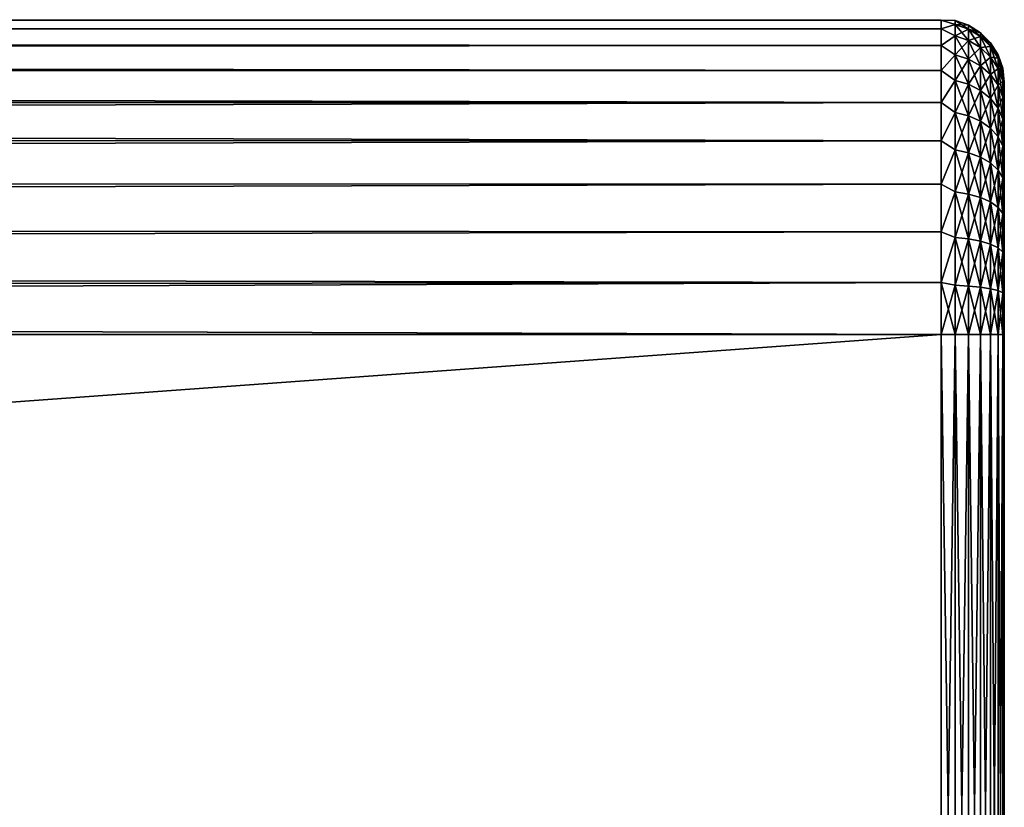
# Model space of a CAD drawing. Extents: x 0 to 500, y -78 to 1786.
# Tile 192 of 195: x 469 to 500, y 1670 to 1695. Entities that reach past the tile are written whole.
import ezdxf

# ---------------------------------------------------------------- set-up
doc = ezdxf.new("R2010")
doc.units = 0
doc.header["$LTSCALE"] = 52.148148
for name, color, linetype in [('150', 7, 'CONTINUOUS'), ('156', 7, 'CONTINUOUS'), ('157', 7, 'CONTINUOUS'), ('158', 7, 'CONTINUOUS'), ('164', 7, 'CONTINUOUS'), ('165', 7, 'CONTINUOUS'), ('166', 7, 'CONTINUOUS')]:
    doc.layers.add(name, color=color, linetype=linetype)

msp = doc.modelspace()

# ---------------------------------------------------------------- linework, layer by layer
at = {"layer": '150', "color": 7, "linetype": 'CONTINUOUS'}
for points in [[(500, 1693.2, 0), (500, 1693.17, 0.697), (500, 1693.17, -0.697), (500, 1693.2, 0)], [(500, 1693.17, 0.697), (500, 1693.078, 1.389), (500, 1693.17, -0.697), (500, 1693.17, 0.697)], [(500, 1693.17, -0.697), (500, 1693.078, 1.389), (500, 1693.078, -1.389), (500, 1693.17, -0.697)], [(500, 1693.078, 1.389), (500, 1692.927, 2.071), (500, 1693.078, -1.389), (500, 1693.078, 1.389)], [(500, 1693.078, -1.389), (500, 1692.927, 2.071), (500, 1692.927, -2.071), (500, 1693.078, -1.389)], [(500, 1692.927, 2.071), (500, 1692.718, 2.736), (500, 1692.927, -2.071), (500, 1692.927, 2.071)], [(500, 1692.927, -2.071), (500, 1692.718, 2.736), (500, 1692.718, -2.736), (500, 1692.927, -2.071)], [(500, 1692.718, 2.736), (500, 1692.45, 3.381), (500, 1692.718, -2.736), (500, 1692.718, 2.736)], [(500, 1692.718, -2.736), (500, 1692.45, 3.381), (500, 1692.45, -3.381), (500, 1692.718, -2.736)], [(500, 1692.45, 3.381), (500, 1692.128, 4), (500, 1692.45, -3.381), (500, 1692.45, 3.381)], [(500, 1692.45, -3.381), (500, 1692.128, 4), (500, 1692.128, -4), (500, 1692.45, -3.381)], [(500, 1692.128, 4), (500, 1691.753, 4.589), (500, 1692.128, -4), (500, 1692.128, 4)], [(500, 1692.128, -4), (500, 1691.753, 4.589), (500, 1691.753, -4.589), (500, 1692.128, -4)], [(500, 1691.753, 4.589), (500, 1691.328, 5.142), (500, 1691.753, -4.589), (500, 1691.753, 4.589)], [(500, 1691.753, -4.589), (500, 1691.328, 5.142), (500, 1691.328, -5.142), (500, 1691.753, -4.589)], [(500, 1691.328, 5.142), (500, 1690.857, 5.657), (500, 1691.328, -5.142), (500, 1691.328, 5.142)], [(500, 1691.328, -5.142), (500, 1690.857, 5.657), (500, 1690.857, -5.657), (500, 1691.328, -5.142)], [(500, 1690.857, 5.657), (500, 1690.342, 6.128), (500, 1690.857, -5.657), (500, 1690.857, 5.657)], [(500, 1690.857, -5.657), (500, 1690.342, 6.128), (500, 1690.342, -6.128), (500, 1690.857, -5.657)], [(500, 1690.342, 6.128), (500, 1689.789, 6.553), (500, 1690.342, -6.128), (500, 1690.342, 6.128)], [(500, 1690.342, -6.128), (500, 1689.789, 6.553), (500, 1689.789, -6.553), (500, 1690.342, -6.128)], [(500, 1689.789, 6.553), (500, 1689.2, 6.928), (500, 1689.789, -6.553), (500, 1689.789, 6.553)], [(500, 1689.789, -6.553), (500, 1689.2, 6.928), (500, 1689.2, -6.928), (500, 1689.789, -6.553)], [(500, 1689.2, 6.928), (500, 1688.581, 7.25), (500, 1689.2, -6.928), (500, 1689.2, 6.928)], [(500, 1689.2, -6.928), (500, 1688.581, 7.25), (500, 1688.581, -7.25), (500, 1689.2, -6.928)], [(500, 1688.581, 7.25), (500, 1687.936, 7.518), (500, 1688.581, -7.25), (500, 1688.581, 7.25)], [(500, 1688.581, -7.25), (500, 1687.936, 7.518), (500, 1687.936, -7.518), (500, 1688.581, -7.25)], [(500, 1687.936, 7.518), (500, 1687.271, 7.727), (500, 1687.936, -7.518), (500, 1687.936, 7.518)], [(500, 1687.936, -7.518), (500, 1687.271, 7.727), (500, 1687.271, -7.727), (500, 1687.936, -7.518)], [(500, 1687.271, 7.727), (500, 1686.589, 7.878), (500, 1687.271, -7.727), (500, 1687.271, 7.727)], [(500, 1687.271, -7.727), (500, 1686.589, 7.878), (500, 1686.589, -7.878), (500, 1687.271, -7.727)], [(500, 1686.589, 7.878), (500, 1685.897, 7.97), (500, 1686.589, -7.878), (500, 1686.589, 7.878)], [(500, 1686.589, -7.878), (500, 1685.897, 7.97), (500, 1685.897, -7.97), (500, 1686.589, -7.878)], [(500, 1685.897, 7.97), (500, 1685.2, 8), (500, 1685.897, -7.97), (500, 1685.897, 7.97)], [(500, 1685.897, -7.97), (500, 1685.2, 8), (500, 1685.2, -8), (500, 1685.897, -7.97)], [(500, 1655.2, 8), (500, 1655.2, -8), (500, 1685.2, -8), (500, 1655.2, 8)], [(500, 1685.2, 8), (500, 1655.2, 8), (500, 1685.2, -8), (500, 1685.2, 8)]]:
    msp.add_3dface(points, dxfattribs=at)
at = {"layer": '156', "color": 7, "linetype": 'CONTINUOUS'}
for points in [[(86.18, 1655.2, -10), (86.18, 1685.2, -10), (498, 1685.2, -10), (86.18, 1655.2, -10)], [(498, 1655.2, -10), (86.18, 1655.2, -10), (498, 1685.2, -10), (498, 1655.2, -10)]]:
    msp.add_3dface(points, dxfattribs=at)
at = {"layer": '157', "color": 7, "linetype": 'CONTINUOUS'}
for points in [[(89.876, 1695.013, -1.923), (89.986, 1695.179, -0.641), (498, 1695.166, -0.826), (89.876, 1695.013, -1.923)], [(89.986, 1695.179, 0.641), (89.876, 1695.013, 1.923), (498, 1695.166, 0.826), (89.986, 1695.179, 0.641)], [(89.986, 1695.179, -0.641), (89.986, 1695.179, 0.641), (498, 1695.166, -0.826), (89.986, 1695.179, -0.641)], [(498, 1695.166, -0.826), (89.986, 1695.179, 0.641), (498, 1695.166, 0.826), (498, 1695.166, -0.826)], [(89.655, 1694.674, -3.2), (89.876, 1695.013, -1.923), (498, 1694.894, -2.455), (89.655, 1694.674, -3.2)], [(89.876, 1695.013, 1.923), (89.655, 1694.674, 3.2), (498, 1694.894, 2.455), (89.876, 1695.013, 1.923)], [(498, 1694.358, -4.017), (89.655, 1694.674, -3.2), (498, 1694.894, -2.455), (498, 1694.358, -4.017)], [(498, 1694.894, 2.455), (89.655, 1694.674, 3.2), (498, 1694.358, 4.017), (498, 1694.894, 2.455)], [(498, 1694.894, -2.455), (89.876, 1695.013, -1.923), (498, 1695.166, -0.826), (498, 1694.894, -2.455)], [(498, 1695.166, 0.826), (89.876, 1695.013, 1.923), (498, 1694.894, 2.455), (498, 1695.166, 0.826)], [(89.321, 1694.149, -4.462), (89.655, 1694.674, -3.2), (498, 1694.358, -4.017), (89.321, 1694.149, -4.462)], [(89.655, 1694.674, 3.2), (89.321, 1694.149, 4.462), (498, 1694.358, 4.017), (89.655, 1694.674, 3.2)], [(498, 1693.572, -5.469), (89.321, 1694.149, -4.462), (498, 1694.358, -4.017), (498, 1693.572, -5.469)], [(498, 1694.358, 4.017), (89.321, 1694.149, 4.462), (498, 1693.572, 5.469), (498, 1694.358, 4.017)], [(88.879, 1693.424, -5.689), (89.321, 1694.149, -4.462), (498, 1693.572, -5.469), (88.879, 1693.424, -5.689)], [(89.321, 1694.149, 4.462), (88.879, 1693.424, 5.689), (498, 1693.572, 5.469), (89.321, 1694.149, 4.462)], [(88.348, 1692.492, -6.843), (88.879, 1693.424, -5.689), (498, 1692.557, -6.773), (88.348, 1692.492, -6.843)], [(88.879, 1693.424, 5.689), (88.348, 1692.492, 6.843), (498, 1692.557, 6.773), (88.879, 1693.424, 5.689)], [(498, 1692.557, -6.773), (88.879, 1693.424, -5.689), (498, 1693.572, -5.469), (498, 1692.557, -6.773)], [(498, 1693.572, 5.469), (88.879, 1693.424, 5.689), (498, 1692.557, 6.773), (498, 1693.572, 5.469)], [(88.348, 1692.492, 6.843), (87.772, 1691.374, 7.866), (498, 1692.557, 6.773), (88.348, 1692.492, 6.843)], [(498, 1692.557, 6.773), (87.772, 1691.374, 7.866), (498, 1691.342, 7.891), (498, 1692.557, 6.773)], [(87.772, 1691.374, -7.866), (88.348, 1692.492, -6.843), (498, 1691.342, -7.891), (87.772, 1691.374, -7.866)], [(498, 1691.342, -7.891), (88.348, 1692.492, -6.843), (498, 1692.557, -6.773), (498, 1691.342, -7.891)], [(87.22, 1690.132, -8.699), (87.772, 1691.374, -7.866), (498, 1691.342, -7.891), (87.22, 1690.132, -8.699)], [(87.772, 1691.374, 7.866), (87.22, 1690.132, 8.699), (498, 1691.342, 7.891), (87.772, 1691.374, 7.866)], [(498, 1689.959, -8.795), (87.22, 1690.132, -8.699), (498, 1691.342, -7.891), (498, 1689.959, -8.795)], [(498, 1691.342, 7.891), (87.22, 1690.132, 8.699), (498, 1689.959, 8.795), (498, 1691.342, 7.891)], [(86.762, 1688.853, -9.309), (87.22, 1690.132, -8.699), (498, 1689.959, -8.795), (86.762, 1688.853, -9.309)], [(87.22, 1690.132, 8.699), (86.762, 1688.853, 9.309), (498, 1689.959, 8.795), (87.22, 1690.132, 8.699)], [(498, 1688.447, -9.458), (86.762, 1688.853, -9.309), (498, 1689.959, -8.795), (498, 1688.447, -9.458)], [(498, 1689.959, 8.795), (86.762, 1688.853, 9.309), (498, 1688.447, 9.458), (498, 1689.959, 8.795)], [(86.435, 1687.599, -9.708), (86.762, 1688.853, -9.309), (498, 1688.447, -9.458), (86.435, 1687.599, -9.708)], [(86.762, 1688.853, 9.309), (86.435, 1687.599, 9.708), (498, 1688.447, 9.458), (86.762, 1688.853, 9.309)], [(498, 1686.846, -9.864), (86.435, 1687.599, -9.708), (498, 1688.447, -9.458), (498, 1686.846, -9.864)], [(498, 1688.447, 9.458), (86.435, 1687.599, 9.708), (498, 1686.846, 9.864), (498, 1688.447, 9.458)], [(86.243, 1686.386, -9.929), (86.435, 1687.599, -9.708), (498, 1686.846, -9.864), (86.243, 1686.386, -9.929)], [(86.435, 1687.599, 9.708), (86.243, 1686.386, 9.929), (498, 1686.846, 9.864), (86.435, 1687.599, 9.708)], [(86.243, 1686.386, 9.929), (86.18, 1685.2, 10), (498, 1686.846, 9.864), (86.243, 1686.386, 9.929)], [(498, 1686.846, 9.864), (86.18, 1685.2, 10), (498, 1685.2, 10), (498, 1686.846, 9.864)], [(498, 1685.2, -10), (86.243, 1686.386, -9.929), (498, 1686.846, -9.864), (498, 1685.2, -10)], [(86.18, 1685.2, -10), (86.243, 1686.386, -9.929), (498, 1685.2, -10), (86.18, 1685.2, -10)]]:
    msp.add_3dface(points, dxfattribs=at)
at = {"layer": '158', "color": 7, "linetype": 'CONTINUOUS'}
for points in [[(86.18, 1685.2, 10), (86.18, 1655.2, 10), (498, 1655.2, 10), (86.18, 1685.2, 10)], [(86.18, 1685.2, 10), (498, 1655.2, 10), (498, 1685.2, 10), (86.18, 1685.2, 10)]]:
    msp.add_3dface(points, dxfattribs=at)
at = {"layer": '164', "color": 7, "linetype": 'CONTINUOUS'}
for points in [[(498, 1685.2, 10), (498, 1655.2, 10), (498.445, 1655.2, 9.95), (498, 1685.2, 10)], [(498.445, 1685.2, 9.95), (498, 1685.2, 10), (498.445, 1655.2, 9.95), (498.445, 1685.2, 9.95)], [(498.868, 1685.2, 9.802), (498.445, 1685.2, 9.95), (498.868, 1655.2, 9.802), (498.868, 1685.2, 9.802)], [(498.868, 1655.2, 9.802), (498.445, 1685.2, 9.95), (498.445, 1655.2, 9.95), (498.868, 1655.2, 9.802)], [(499.248, 1685.2, 9.563), (498.868, 1685.2, 9.802), (499.248, 1655.2, 9.563), (499.248, 1685.2, 9.563)], [(499.248, 1655.2, 9.563), (498.868, 1685.2, 9.802), (498.868, 1655.2, 9.802), (499.248, 1655.2, 9.563)], [(499.565, 1685.2, 9.246), (499.248, 1685.2, 9.563), (499.565, 1655.2, 9.246), (499.565, 1685.2, 9.246)], [(499.565, 1655.2, 9.246), (499.248, 1685.2, 9.563), (499.248, 1655.2, 9.563), (499.565, 1655.2, 9.246)], [(499.803, 1685.2, 8.866), (499.565, 1685.2, 9.246), (499.803, 1655.2, 8.866), (499.803, 1685.2, 8.866)], [(499.803, 1655.2, 8.866), (499.565, 1685.2, 9.246), (499.565, 1655.2, 9.246), (499.803, 1655.2, 8.866)], [(499.95, 1685.2, 8.443), (499.803, 1685.2, 8.866), (499.95, 1655.2, 8.443), (499.95, 1685.2, 8.443)], [(499.95, 1655.2, 8.443), (499.803, 1685.2, 8.866), (499.803, 1655.2, 8.866), (499.95, 1655.2, 8.443)], [(500, 1655.2, 8), (500, 1685.2, 8), (499.95, 1685.2, 8.443), (500, 1655.2, 8)], [(500, 1655.2, 8), (499.95, 1685.2, 8.443), (499.95, 1655.2, 8.443), (500, 1655.2, 8)]]:
    msp.add_3dface(points, dxfattribs=at)
at = {"layer": '165', "color": 7, "linetype": 'CONTINUOUS'}
for points in [[(498, 1694.894, -2.455), (498, 1695.166, -0.826), (498.445, 1695.027, -1.557), (498, 1694.894, -2.455)], [(498, 1695.166, -0.826), (498, 1695.166, 0.826), (498.445, 1695.15), (498, 1695.166, -0.826)], [(498, 1695.166, -0.826), (498.445, 1695.15), (498.445, 1695.027, -1.557), (498, 1695.166, -0.826)], [(498, 1695.166, 0.826), (498, 1694.894, 2.455), (498.445, 1695.027, 1.557), (498, 1695.166, 0.826)], [(498, 1695.166, 0.826), (498.445, 1695.027, 1.557), (498.445, 1695.15), (498, 1695.166, 0.826)], [(498, 1694.894, -2.455), (498.445, 1695.027, -1.557), (498.445, 1694.663, -3.075), (498, 1694.894, -2.455)], [(498, 1694.894, 2.455), (498.445, 1694.663, 3.075), (498.445, 1695.027, 1.557), (498, 1694.894, 2.455)], [(498, 1694.358, -4.017), (498, 1694.894, -2.455), (498.445, 1694.663, -3.075), (498, 1694.358, -4.017)], [(498, 1694.894, 2.455), (498, 1694.358, 4.017), (498.445, 1694.663, 3.075), (498, 1694.894, 2.455)], [(498.868, 1695.002), (498.868, 1694.881, -1.533), (498.445, 1695.15), (498.868, 1695.002)], [(498.445, 1695.027, 1.557), (498.868, 1695.002), (498.445, 1695.15), (498.445, 1695.027, 1.557)], [(498.445, 1695.15), (498.868, 1694.881, -1.533), (498.445, 1695.027, -1.557), (498.445, 1695.15)], [(498.868, 1694.881, 1.533), (498.868, 1695.002), (498.445, 1695.027, 1.557), (498.868, 1694.881, 1.533)], [(498.445, 1694.663, 3.075), (498.868, 1694.881, 1.533), (498.445, 1695.027, 1.557), (498.445, 1694.663, 3.075)], [(498.868, 1694.881, -1.533), (498.868, 1694.522, -3.029), (498.445, 1695.027, -1.557), (498.868, 1694.881, -1.533)], [(498.445, 1695.027, -1.557), (498.868, 1694.522, -3.029), (498.445, 1694.663, -3.075), (498.445, 1695.027, -1.557)], [(498.868, 1694.522, 3.029), (498.868, 1694.881, 1.533), (498.445, 1694.663, 3.075), (498.868, 1694.522, 3.029)], [(499.248, 1694.763), (499.248, 1694.645, -1.496), (498.868, 1695.002), (499.248, 1694.763)], [(498.868, 1694.881, 1.533), (499.248, 1694.763), (498.868, 1695.002), (498.868, 1694.881, 1.533)], [(498.868, 1695.002), (499.248, 1694.645, -1.496), (498.868, 1694.881, -1.533), (498.868, 1695.002)], [(499.248, 1694.645, 1.496), (499.248, 1694.763), (498.868, 1694.881, 1.533), (499.248, 1694.645, 1.496)], [(498.868, 1694.522, 3.029), (499.248, 1694.645, 1.496), (498.868, 1694.881, 1.533), (498.868, 1694.522, 3.029)], [(499.248, 1694.645, -1.496), (499.248, 1694.295, -2.955), (498.868, 1694.881, -1.533), (499.248, 1694.645, -1.496)], [(498.868, 1694.881, -1.533), (499.248, 1694.295, -2.955), (498.868, 1694.522, -3.029), (498.868, 1694.881, -1.533)], [(498, 1694.358, -4.017), (498.445, 1694.663, -3.075), (498.445, 1694.065, -4.517), (498, 1694.358, -4.017)], [(498, 1694.358, 4.017), (498.445, 1694.065, 4.517), (498.445, 1694.663, 3.075), (498, 1694.358, 4.017)], [(498.445, 1694.065, 4.517), (498.868, 1694.522, 3.029), (498.445, 1694.663, 3.075), (498.445, 1694.065, 4.517)], [(498.868, 1694.522, -3.029), (498.868, 1693.933, -4.45), (498.445, 1694.663, -3.075), (498.868, 1694.522, -3.029)], [(498.445, 1694.663, -3.075), (498.868, 1693.933, -4.45), (498.445, 1694.065, -4.517), (498.445, 1694.663, -3.075)], [(499.248, 1694.295, 2.955), (499.248, 1694.645, 1.496), (498.868, 1694.522, 3.029), (499.248, 1694.295, 2.955)], [(499.565, 1694.446), (499.565, 1694.332, -1.446), (499.248, 1694.763), (499.565, 1694.446)], [(499.248, 1694.645, 1.496), (499.565, 1694.446), (499.248, 1694.763), (499.248, 1694.645, 1.496)], [(499.248, 1694.763), (499.565, 1694.332, -1.446), (499.248, 1694.645, -1.496), (499.248, 1694.763)], [(499.565, 1694.332, 1.446), (499.565, 1694.446), (499.248, 1694.645, 1.496), (499.565, 1694.332, 1.446)], [(499.248, 1694.295, 2.955), (499.565, 1694.332, 1.446), (499.248, 1694.645, 1.496), (499.248, 1694.295, 2.955)], [(499.565, 1694.332, -1.446), (499.565, 1693.993, -2.857), (499.248, 1694.645, -1.496), (499.565, 1694.332, -1.446)], [(499.248, 1694.645, -1.496), (499.565, 1693.993, -2.857), (499.248, 1694.295, -2.955), (499.248, 1694.645, -1.496)], [(498, 1693.572, -5.469), (498, 1694.358, -4.017), (498.445, 1694.065, -4.517), (498, 1693.572, -5.469)], [(498, 1694.358, 4.017), (498, 1693.572, 5.469), (498.445, 1694.065, 4.517), (498, 1694.358, 4.017)], [(498.868, 1693.933, 4.45), (498.868, 1694.522, 3.029), (498.445, 1694.065, 4.517), (498.868, 1693.933, 4.45)], [(498.868, 1693.933, 4.45), (499.248, 1694.295, 2.955), (498.868, 1694.522, 3.029), (498.868, 1693.933, 4.45)], [(499.248, 1694.295, -2.955), (499.248, 1693.721, -4.342), (498.868, 1694.522, -3.029), (499.248, 1694.295, -2.955)], [(498.868, 1694.522, -3.029), (499.248, 1693.721, -4.342), (498.868, 1693.933, -4.45), (498.868, 1694.522, -3.029)], [(499.248, 1693.721, 4.342), (499.248, 1694.295, 2.955), (498.868, 1693.933, 4.45), (499.248, 1693.721, 4.342)], [(499.565, 1693.993, 2.857), (499.565, 1694.332, 1.446), (499.248, 1694.295, 2.955), (499.565, 1693.993, 2.857)], [(499.248, 1693.721, 4.342), (499.565, 1693.993, 2.857), (499.248, 1694.295, 2.955), (499.248, 1693.721, 4.342)], [(499.565, 1693.993, -2.857), (499.565, 1693.438, -4.198), (499.248, 1694.295, -2.955), (499.565, 1693.993, -2.857)], [(499.248, 1694.295, -2.955), (499.565, 1693.438, -4.198), (499.248, 1693.721, -4.342), (499.248, 1694.295, -2.955)], [(499.803, 1694.066), (499.803, 1693.957, -1.387), (499.565, 1694.446), (499.803, 1694.066)], [(499.565, 1694.332, 1.446), (499.803, 1694.066), (499.565, 1694.446), (499.565, 1694.332, 1.446)], [(499.565, 1694.446), (499.803, 1693.957, -1.387), (499.565, 1694.332, -1.446), (499.565, 1694.446)], [(499.803, 1693.957, 1.387), (499.803, 1694.066), (499.565, 1694.332, 1.446), (499.803, 1693.957, 1.387)], [(499.565, 1693.993, 2.857), (499.803, 1693.957, 1.387), (499.565, 1694.332, 1.446), (499.565, 1693.993, 2.857)], [(499.803, 1693.957, -1.387), (499.803, 1693.632, -2.74), (499.565, 1694.332, -1.446), (499.803, 1693.957, -1.387)], [(499.565, 1694.332, -1.446), (499.803, 1693.632, -2.74), (499.565, 1693.993, -2.857), (499.565, 1694.332, -1.446)], [(498, 1693.572, -5.469), (498.445, 1694.065, -4.517), (498.445, 1693.25, -5.848), (498, 1693.572, -5.469)], [(498, 1693.572, 5.469), (498.445, 1693.25, 5.848), (498.445, 1694.065, 4.517), (498, 1693.572, 5.469)], [(498.445, 1693.25, 5.848), (498.868, 1693.933, 4.45), (498.445, 1694.065, 4.517), (498.445, 1693.25, 5.848)], [(498.868, 1693.933, -4.45), (498.868, 1693.13, -5.761), (498.445, 1694.065, -4.517), (498.868, 1693.933, -4.45)], [(498.445, 1694.065, -4.517), (498.868, 1693.13, -5.761), (498.445, 1693.25, -5.848), (498.445, 1694.065, -4.517)], [(498.868, 1693.13, 5.761), (498.868, 1693.933, 4.45), (498.445, 1693.25, 5.848), (498.868, 1693.13, 5.761)], [(498.868, 1693.13, 5.761), (499.248, 1693.721, 4.342), (498.868, 1693.933, 4.45), (498.868, 1693.13, 5.761)], [(499.248, 1693.721, -4.342), (499.248, 1692.937, -5.621), (498.868, 1693.933, -4.45), (499.248, 1693.721, -4.342)], [(498.868, 1693.933, -4.45), (499.248, 1692.937, -5.621), (498.868, 1693.13, -5.761), (498.868, 1693.933, -4.45)], [(499.565, 1693.438, 4.198), (499.565, 1693.993, 2.857), (499.248, 1693.721, 4.342), (499.565, 1693.438, 4.198)], [(499.803, 1693.632, 2.74), (499.803, 1693.957, 1.387), (499.565, 1693.993, 2.857), (499.803, 1693.632, 2.74)], [(499.565, 1693.438, 4.198), (499.803, 1693.632, 2.74), (499.565, 1693.993, 2.857), (499.565, 1693.438, 4.198)], [(499.803, 1693.632, -2.74), (499.803, 1693.1, -4.025), (499.565, 1693.993, -2.857), (499.803, 1693.632, -2.74)], [(499.565, 1693.993, -2.857), (499.803, 1693.1, -4.025), (499.565, 1693.438, -4.198), (499.565, 1693.993, -2.857)], [(499.95, 1693.643), (499.95, 1693.539, -1.321), (499.803, 1694.066), (499.95, 1693.643)], [(499.803, 1693.957, 1.387), (499.95, 1693.643), (499.803, 1694.066), (499.803, 1693.957, 1.387)], [(499.803, 1694.066), (499.95, 1693.539, -1.321), (499.803, 1693.957, -1.387), (499.803, 1694.066)], [(499.95, 1693.539, 1.321), (499.95, 1693.643), (499.803, 1693.957, 1.387), (499.95, 1693.539, 1.321)], [(499.803, 1693.632, 2.74), (499.95, 1693.539, 1.321), (499.803, 1693.957, 1.387), (499.803, 1693.632, 2.74)], [(499.95, 1693.539, -1.321), (499.95, 1693.23, -2.609), (499.803, 1693.957, -1.387), (499.95, 1693.539, -1.321)], [(499.803, 1693.957, -1.387), (499.95, 1693.23, -2.609), (499.803, 1693.632, -2.74), (499.803, 1693.957, -1.387)], [(499.248, 1692.937, 5.621), (499.248, 1693.721, 4.342), (498.868, 1693.13, 5.761), (499.248, 1692.937, 5.621)], [(499.248, 1692.937, 5.621), (499.565, 1693.438, 4.198), (499.248, 1693.721, 4.342), (499.248, 1692.937, 5.621)], [(499.565, 1693.438, -4.198), (499.565, 1692.68, -5.435), (499.248, 1693.721, -4.342), (499.565, 1693.438, -4.198)], [(499.248, 1693.721, -4.342), (499.565, 1692.68, -5.435), (499.248, 1692.937, -5.621), (499.248, 1693.721, -4.342)], [(499.803, 1693.1, 4.025), (499.803, 1693.632, 2.74), (499.565, 1693.438, 4.198), (499.803, 1693.1, 4.025)], [(499.95, 1693.23, 2.609), (499.95, 1693.539, 1.321), (499.803, 1693.632, 2.74), (499.95, 1693.23, 2.609)], [(499.803, 1693.1, 4.025), (499.95, 1693.23, 2.609), (499.803, 1693.632, 2.74), (499.803, 1693.1, 4.025)], [(499.95, 1693.23, -2.609), (499.95, 1692.723, -3.833), (499.803, 1693.632, -2.74), (499.95, 1693.23, -2.609)], [(499.803, 1693.632, -2.74), (499.95, 1692.723, -3.833), (499.803, 1693.1, -4.025), (499.803, 1693.632, -2.74)], [(500, 1693.2, 0), (500, 1693.17, -0.697), (499.95, 1693.643), (500, 1693.2, 0)], [(499.95, 1693.539, 1.321), (500, 1693.2, 0), (499.95, 1693.643), (499.95, 1693.539, 1.321)], [(499.95, 1693.643), (500, 1693.17, -0.697), (499.95, 1693.539, -1.321), (499.95, 1693.643)], [(498, 1692.557, -6.773), (498, 1693.572, -5.469), (498.445, 1693.25, -5.848), (498, 1692.557, -6.773)], [(498, 1693.572, 5.469), (498, 1692.557, 6.773), (498.445, 1693.25, 5.848), (498, 1693.572, 5.469)], [(499.565, 1692.68, 5.435), (499.565, 1693.438, 4.198), (499.248, 1692.937, 5.621), (499.565, 1692.68, 5.435)], [(499.565, 1692.68, 5.435), (499.803, 1693.1, 4.025), (499.565, 1693.438, 4.198), (499.565, 1692.68, 5.435)], [(499.803, 1693.1, -4.025), (499.803, 1692.373, -5.211), (499.565, 1693.438, -4.198), (499.803, 1693.1, -4.025)], [(499.565, 1693.438, -4.198), (499.803, 1692.373, -5.211), (499.565, 1692.68, -5.435), (499.565, 1693.438, -4.198)], [(500, 1693.078, 1.389), (500, 1693.17, 0.697), (499.95, 1693.539, 1.321), (500, 1693.078, 1.389)], [(499.95, 1693.23, 2.609), (500, 1693.078, 1.389), (499.95, 1693.539, 1.321), (499.95, 1693.23, 2.609)], [(500, 1693.17, 0.697), (500, 1693.2, 0), (499.95, 1693.539, 1.321), (500, 1693.17, 0.697)], [(500, 1693.17, -0.697), (500, 1693.078, -1.389), (499.95, 1693.539, -1.321), (500, 1693.17, -0.697)], [(500, 1693.078, -1.389), (500, 1692.927, -2.071), (499.95, 1693.539, -1.321), (500, 1693.078, -1.389)], [(499.95, 1693.539, -1.321), (500, 1692.927, -2.071), (499.95, 1693.23, -2.609), (499.95, 1693.539, -1.321)], [(498, 1692.557, -6.773), (498.445, 1693.25, -5.848), (498.445, 1692.236, -7.036), (498, 1692.557, -6.773)], [(498, 1692.557, 6.773), (498.445, 1692.236, 7.036), (498.445, 1693.25, 5.848), (498, 1692.557, 6.773)], [(498.445, 1692.236, 7.036), (498.868, 1693.13, 5.761), (498.445, 1693.25, 5.848), (498.445, 1692.236, 7.036)], [(498.868, 1693.13, -5.761), (498.868, 1692.131, -6.931), (498.445, 1693.25, -5.848), (498.868, 1693.13, -5.761)], [(498.445, 1693.25, -5.848), (498.868, 1692.131, -6.931), (498.445, 1692.236, -7.036), (498.445, 1693.25, -5.848)], [(498.868, 1692.131, 6.931), (498.868, 1693.13, 5.761), (498.445, 1692.236, 7.036), (498.868, 1692.131, 6.931)], [(498.868, 1692.131, 6.931), (499.248, 1692.937, 5.621), (498.868, 1693.13, 5.761), (498.868, 1692.131, 6.931)], [(499.248, 1692.937, -5.621), (499.248, 1691.962, -6.762), (498.868, 1693.13, -5.761), (499.248, 1692.937, -5.621)], [(498.868, 1693.13, -5.761), (499.248, 1691.962, -6.762), (498.868, 1692.131, -6.931), (498.868, 1693.13, -5.761)], [(499.803, 1692.373, 5.211), (499.803, 1693.1, 4.025), (499.565, 1692.68, 5.435), (499.803, 1692.373, 5.211)], [(499.95, 1692.723, 3.833), (499.95, 1693.23, 2.609), (499.803, 1693.1, 4.025), (499.95, 1692.723, 3.833)], [(499.803, 1692.373, 5.211), (499.95, 1692.723, 3.833), (499.803, 1693.1, 4.025), (499.803, 1692.373, 5.211)], [(499.95, 1692.723, -3.833), (499.95, 1692.03, -4.963), (499.803, 1693.1, -4.025), (499.95, 1692.723, -3.833)], [(499.803, 1693.1, -4.025), (499.95, 1692.03, -4.963), (499.803, 1692.373, -5.211), (499.803, 1693.1, -4.025)], [(500, 1692.718, 2.736), (500, 1692.927, 2.071), (499.95, 1693.23, 2.609), (500, 1692.718, 2.736)], [(499.95, 1692.723, 3.833), (500, 1692.718, 2.736), (499.95, 1693.23, 2.609), (499.95, 1692.723, 3.833)], [(500, 1692.927, 2.071), (500, 1693.078, 1.389), (499.95, 1693.23, 2.609), (500, 1692.927, 2.071)], [(500, 1692.927, -2.071), (500, 1692.718, -2.736), (499.95, 1693.23, -2.609), (500, 1692.927, -2.071)], [(500, 1692.718, -2.736), (500, 1692.45, -3.381), (499.95, 1693.23, -2.609), (500, 1692.718, -2.736)], [(499.95, 1693.23, -2.609), (500, 1692.45, -3.381), (499.95, 1692.723, -3.833), (499.95, 1693.23, -2.609)], [(499.248, 1691.962, 6.762), (499.248, 1692.937, 5.621), (498.868, 1692.131, 6.931), (499.248, 1691.962, 6.762)], [(499.248, 1691.962, 6.762), (499.565, 1692.68, 5.435), (499.248, 1692.937, 5.621), (499.248, 1691.962, 6.762)], [(499.565, 1692.68, -5.435), (499.565, 1691.738, -6.538), (499.248, 1692.937, -5.621), (499.565, 1692.68, -5.435)], [(499.248, 1692.937, -5.621), (499.565, 1691.738, -6.538), (499.248, 1691.962, -6.762), (499.248, 1692.937, -5.621)], [(499.565, 1691.738, 6.538), (499.565, 1692.68, 5.435), (499.248, 1691.962, 6.762), (499.565, 1691.738, 6.538)], [(499.565, 1691.738, 6.538), (499.803, 1692.373, 5.211), (499.565, 1692.68, 5.435), (499.565, 1691.738, 6.538)], [(499.803, 1692.373, -5.211), (499.803, 1691.469, -6.269), (499.565, 1692.68, -5.435), (499.803, 1692.373, -5.211)], [(499.565, 1692.68, -5.435), (499.803, 1691.469, -6.269), (499.565, 1691.738, -6.538), (499.565, 1692.68, -5.435)], [(499.95, 1692.03, 4.963), (499.95, 1692.723, 3.833), (499.803, 1692.373, 5.211), (499.95, 1692.03, 4.963)], [(500, 1692.128, 4), (500, 1692.45, 3.381), (499.95, 1692.723, 3.833), (500, 1692.128, 4)], [(499.95, 1692.03, 4.963), (500, 1692.128, 4), (499.95, 1692.723, 3.833), (499.95, 1692.03, 4.963)], [(500, 1692.45, 3.381), (500, 1692.718, 2.736), (499.95, 1692.723, 3.833), (500, 1692.45, 3.381)], [(500, 1692.45, -3.381), (500, 1692.128, -4), (499.95, 1692.723, -3.833), (500, 1692.45, -3.381)], [(500, 1692.128, -4), (500, 1691.753, -4.589), (499.95, 1692.723, -3.833), (500, 1692.128, -4)], [(499.95, 1692.723, -3.833), (500, 1691.753, -4.589), (499.95, 1692.03, -4.963), (499.95, 1692.723, -3.833)], [(498, 1691.342, -7.891), (498, 1692.557, -6.773), (498.445, 1692.236, -7.036), (498, 1691.342, -7.891)], [(498, 1692.557, 6.773), (498, 1691.342, 7.891), (498.445, 1692.236, 7.036), (498, 1692.557, 6.773)], [(499.803, 1691.469, 6.269), (499.803, 1692.373, 5.211), (499.565, 1691.738, 6.538), (499.803, 1691.469, 6.269)], [(499.803, 1691.469, 6.269), (499.95, 1692.03, 4.963), (499.803, 1692.373, 5.211), (499.803, 1691.469, 6.269)], [(499.95, 1692.03, -4.963), (499.95, 1691.17, -5.97), (499.803, 1692.373, -5.211), (499.95, 1692.03, -4.963)], [(499.803, 1692.373, -5.211), (499.95, 1691.17, -5.97), (499.803, 1691.469, -6.269), (499.803, 1692.373, -5.211)], [(498, 1691.342, -7.891), (498.445, 1692.236, -7.036), (498.445, 1691.048, -8.05), (498, 1691.342, -7.891)], [(498, 1691.342, 7.891), (498.445, 1691.048, 8.05), (498.445, 1692.236, 7.036), (498, 1691.342, 7.891)], [(498.445, 1691.048, 8.05), (498.868, 1692.131, 6.931), (498.445, 1692.236, 7.036), (498.445, 1691.048, 8.05)], [(498.868, 1692.131, -6.931), (498.868, 1690.961, -7.93), (498.445, 1692.236, -7.036), (498.868, 1692.131, -6.931)], [(498.445, 1692.236, -7.036), (498.868, 1690.961, -7.93), (498.445, 1691.048, -8.05), (498.445, 1692.236, -7.036)], [(498.868, 1690.961, 7.93), (498.868, 1692.131, 6.931), (498.445, 1691.048, 8.05), (498.868, 1690.961, 7.93)], [(498.868, 1690.961, 7.93), (499.248, 1691.962, 6.762), (498.868, 1692.131, 6.931), (498.868, 1690.961, 7.93)], [(499.248, 1691.962, -6.762), (499.248, 1690.821, -7.737), (498.868, 1692.131, -6.931), (499.248, 1691.962, -6.762)], [(498.868, 1692.131, -6.931), (499.248, 1690.821, -7.737), (498.868, 1690.961, -7.93), (498.868, 1692.131, -6.931)], [(500, 1691.753, 4.589), (500, 1692.128, 4), (499.95, 1692.03, 4.963), (500, 1691.753, 4.589)], [(499.248, 1690.821, 7.737), (499.248, 1691.962, 6.762), (498.868, 1690.961, 7.93), (499.248, 1690.821, 7.737)], [(499.248, 1690.821, 7.737), (499.565, 1691.738, 6.538), (499.248, 1691.962, 6.762), (499.248, 1690.821, 7.737)], [(499.565, 1691.738, -6.538), (499.565, 1690.635, -7.48), (499.248, 1691.962, -6.762), (499.565, 1691.738, -6.538)], [(499.248, 1691.962, -6.762), (499.565, 1690.635, -7.48), (499.248, 1690.821, -7.737), (499.248, 1691.962, -6.762)], [(499.565, 1690.635, 7.48), (499.565, 1691.738, 6.538), (499.248, 1690.821, 7.737), (499.565, 1690.635, 7.48)], [(499.565, 1690.635, 7.48), (499.803, 1691.469, 6.269), (499.565, 1691.738, 6.538), (499.565, 1690.635, 7.48)], [(499.803, 1691.469, -6.269), (499.803, 1690.411, -7.173), (499.565, 1691.738, -6.538), (499.803, 1691.469, -6.269)], [(499.565, 1691.738, -6.538), (499.803, 1690.411, -7.173), (499.565, 1690.635, -7.48), (499.565, 1691.738, -6.538)], [(499.95, 1691.17, 5.97), (499.95, 1692.03, 4.963), (499.803, 1691.469, 6.269), (499.95, 1691.17, 5.97)], [(500, 1691.328, 5.142), (500, 1691.753, 4.589), (499.95, 1692.03, 4.963), (500, 1691.328, 5.142)], [(499.95, 1691.17, 5.97), (500, 1691.328, 5.142), (499.95, 1692.03, 4.963), (499.95, 1691.17, 5.97)], [(500, 1691.753, -4.589), (500, 1691.328, -5.142), (499.95, 1692.03, -4.963), (500, 1691.753, -4.589)], [(500, 1691.328, -5.142), (500, 1690.857, -5.657), (499.95, 1692.03, -4.963), (500, 1691.328, -5.142)], [(499.95, 1692.03, -4.963), (500, 1690.857, -5.657), (499.95, 1691.17, -5.97), (499.95, 1692.03, -4.963)], [(499.803, 1690.411, 7.173), (499.803, 1691.469, 6.269), (499.565, 1690.635, 7.48), (499.803, 1690.411, 7.173)], [(499.803, 1690.411, 7.173), (499.95, 1691.17, 5.97), (499.803, 1691.469, 6.269), (499.803, 1690.411, 7.173)], [(499.95, 1691.17, -5.97), (499.95, 1690.163, -6.83), (499.803, 1691.469, -6.269), (499.95, 1691.17, -5.97)], [(499.803, 1691.469, -6.269), (499.95, 1690.163, -6.83), (499.803, 1690.411, -7.173), (499.803, 1691.469, -6.269)], [(498, 1689.959, -8.795), (498, 1691.342, -7.891), (498.445, 1691.048, -8.05), (498, 1689.959, -8.795)], [(498, 1691.342, 7.891), (498, 1689.959, 8.795), (498.445, 1691.048, 8.05), (498, 1691.342, 7.891)], [(499.95, 1690.163, 6.83), (499.95, 1691.17, 5.97), (499.803, 1690.411, 7.173), (499.95, 1690.163, 6.83)], [(500, 1690.857, 5.657), (500, 1691.328, 5.142), (499.95, 1691.17, 5.97), (500, 1690.857, 5.657)], [(499.95, 1690.163, 6.83), (500, 1690.857, 5.657), (499.95, 1691.17, 5.97), (499.95, 1690.163, 6.83)], [(500, 1690.857, -5.657), (500, 1690.342, -6.128), (499.95, 1691.17, -5.97), (500, 1690.857, -5.657)], [(499.95, 1691.17, -5.97), (500, 1690.342, -6.128), (499.95, 1690.163, -6.83), (499.95, 1691.17, -5.97)], [(498, 1689.959, -8.795), (498.445, 1691.048, -8.05), (498.445, 1689.717, -8.865), (498, 1689.959, -8.795)], [(498, 1689.959, 8.795), (498.445, 1689.717, 8.865), (498.445, 1691.048, 8.05), (498, 1689.959, 8.795)], [(498.445, 1689.717, 8.865), (498.868, 1690.961, 7.93), (498.445, 1691.048, 8.05), (498.445, 1689.717, 8.865)], [(498.868, 1690.961, -7.93), (498.868, 1689.65, -8.733), (498.445, 1691.048, -8.05), (498.868, 1690.961, -7.93)], [(498.445, 1691.048, -8.05), (498.868, 1689.65, -8.733), (498.445, 1689.717, -8.865), (498.445, 1691.048, -8.05)], [(498.868, 1689.65, 8.733), (498.868, 1690.961, 7.93), (498.445, 1689.717, 8.865), (498.868, 1689.65, 8.733)], [(498.868, 1689.65, 8.733), (499.248, 1690.821, 7.737), (498.868, 1690.961, 7.93), (498.868, 1689.65, 8.733)], [(499.248, 1690.821, -7.737), (499.248, 1689.542, -8.521), (498.868, 1690.961, -7.93), (499.248, 1690.821, -7.737)], [(498.868, 1690.961, -7.93), (499.248, 1689.542, -8.521), (498.868, 1689.65, -8.733), (498.868, 1690.961, -7.93)], [(499.248, 1689.542, 8.521), (499.248, 1690.821, 7.737), (498.868, 1689.65, 8.733), (499.248, 1689.542, 8.521)], [(499.248, 1689.542, 8.521), (499.565, 1690.635, 7.48), (499.248, 1690.821, 7.737), (499.248, 1689.542, 8.521)], [(499.565, 1690.635, -7.48), (499.565, 1689.398, -8.238), (499.248, 1690.821, -7.737), (499.565, 1690.635, -7.48)], [(499.248, 1690.821, -7.737), (499.565, 1689.398, -8.238), (499.248, 1689.542, -8.521), (499.248, 1690.821, -7.737)], [(500, 1690.342, 6.128), (500, 1690.857, 5.657), (499.95, 1690.163, 6.83), (500, 1690.342, 6.128)], [(499.565, 1689.398, 8.238), (499.565, 1690.635, 7.48), (499.248, 1689.542, 8.521), (499.565, 1689.398, 8.238)], [(499.565, 1689.398, 8.238), (499.803, 1690.411, 7.173), (499.565, 1690.635, 7.48), (499.565, 1689.398, 8.238)], [(499.803, 1690.411, -7.173), (499.803, 1689.225, -7.9), (499.565, 1690.635, -7.48), (499.803, 1690.411, -7.173)], [(499.565, 1690.635, -7.48), (499.803, 1689.225, -7.9), (499.565, 1689.398, -8.238), (499.565, 1690.635, -7.48)], [(499.803, 1689.225, 7.9), (499.803, 1690.411, 7.173), (499.565, 1689.398, 8.238), (499.803, 1689.225, 7.9)], [(499.803, 1689.225, 7.9), (499.95, 1690.163, 6.83), (499.803, 1690.411, 7.173), (499.803, 1689.225, 7.9)], [(499.95, 1690.163, -6.83), (499.95, 1689.033, -7.523), (499.803, 1690.411, -7.173), (499.95, 1690.163, -6.83)], [(499.803, 1690.411, -7.173), (499.95, 1689.033, -7.523), (499.803, 1689.225, -7.9), (499.803, 1690.411, -7.173)], [(500, 1689.789, 6.553), (500, 1690.342, 6.128), (499.95, 1690.163, 6.83), (500, 1689.789, 6.553)], [(500, 1690.342, -6.128), (500, 1689.789, -6.553), (499.95, 1690.163, -6.83), (500, 1690.342, -6.128)], [(498, 1688.447, -9.458), (498, 1689.959, -8.795), (498.445, 1689.717, -8.865), (498, 1688.447, -9.458)], [(498, 1689.959, 8.795), (498, 1688.447, 9.458), (498.445, 1689.717, 8.865), (498, 1689.959, 8.795)], [(499.95, 1689.033, 7.523), (499.95, 1690.163, 6.83), (499.803, 1689.225, 7.9), (499.95, 1689.033, 7.523)], [(499.95, 1689.033, 7.523), (500, 1689.789, 6.553), (499.95, 1690.163, 6.83), (499.95, 1689.033, 7.523)], [(500, 1689.789, -6.553), (500, 1689.2, -6.928), (499.95, 1690.163, -6.83), (500, 1689.789, -6.553)], [(499.95, 1690.163, -6.83), (500, 1689.2, -6.928), (499.95, 1689.033, -7.523), (499.95, 1690.163, -6.83)], [(498, 1688.447, -9.458), (498.445, 1689.717, -8.865), (498.445, 1688.275, -9.463), (498, 1688.447, -9.458)], [(498, 1688.447, 9.458), (498.445, 1688.275, 9.463), (498.445, 1689.717, 8.865), (498, 1688.447, 9.458)], [(498.445, 1688.275, 9.463), (498.868, 1689.65, 8.733), (498.445, 1689.717, 8.865), (498.445, 1688.275, 9.463)], [(498.868, 1689.65, -8.733), (498.868, 1688.229, -9.322), (498.445, 1689.717, -8.865), (498.868, 1689.65, -8.733)], [(498.445, 1689.717, -8.865), (498.868, 1688.229, -9.322), (498.445, 1688.275, -9.463), (498.445, 1689.717, -8.865)], [(498.868, 1688.229, 9.322), (498.868, 1689.65, 8.733), (498.445, 1688.275, 9.463), (498.868, 1688.229, 9.322)], [(498.868, 1688.229, 9.322), (499.248, 1689.542, 8.521), (498.868, 1689.65, 8.733), (498.868, 1688.229, 9.322)], [(499.248, 1689.542, -8.521), (499.248, 1688.155, -9.095), (498.868, 1689.65, -8.733), (499.248, 1689.542, -8.521)], [(498.868, 1689.65, -8.733), (499.248, 1688.155, -9.095), (498.868, 1688.229, -9.322), (498.868, 1689.65, -8.733)], [(500, 1689.2, 6.928), (500, 1689.789, 6.553), (499.95, 1689.033, 7.523), (500, 1689.2, 6.928)], [(499.248, 1688.155, 9.095), (499.248, 1689.542, 8.521), (498.868, 1688.229, 9.322), (499.248, 1688.155, 9.095)], [(499.248, 1688.155, 9.095), (499.565, 1689.398, 8.238), (499.248, 1689.542, 8.521), (499.248, 1688.155, 9.095)], [(499.565, 1689.398, -8.238), (499.565, 1688.057, -8.793), (499.248, 1689.542, -8.521), (499.565, 1689.398, -8.238)], [(499.248, 1689.542, -8.521), (499.565, 1688.057, -8.793), (499.248, 1688.155, -9.095), (499.248, 1689.542, -8.521)], [(499.565, 1688.057, 8.793), (499.565, 1689.398, 8.238), (499.248, 1688.155, 9.095), (499.565, 1688.057, 8.793)], [(499.565, 1688.057, 8.793), (499.803, 1689.225, 7.9), (499.565, 1689.398, 8.238), (499.565, 1688.057, 8.793)], [(499.803, 1689.225, -7.9), (499.803, 1687.94, -8.432), (499.565, 1689.398, -8.238), (499.803, 1689.225, -7.9)], [(499.565, 1689.398, -8.238), (499.803, 1687.94, -8.432), (499.565, 1688.057, -8.793), (499.565, 1689.398, -8.238)], [(499.803, 1687.94, 8.432), (499.803, 1689.225, 7.9), (499.565, 1688.057, 8.793), (499.803, 1687.94, 8.432)], [(499.803, 1687.94, 8.432), (499.95, 1689.033, 7.523), (499.803, 1689.225, 7.9), (499.803, 1687.94, 8.432)], [(499.95, 1689.033, -7.523), (499.95, 1687.809, -8.03), (499.803, 1689.225, -7.9), (499.95, 1689.033, -7.523)], [(499.803, 1689.225, -7.9), (499.95, 1687.809, -8.03), (499.803, 1687.94, -8.432), (499.803, 1689.225, -7.9)], [(499.95, 1687.809, 8.03), (499.95, 1689.033, 7.523), (499.803, 1687.94, 8.432), (499.95, 1687.809, 8.03)], [(500, 1688.581, 7.25), (500, 1689.2, 6.928), (499.95, 1689.033, 7.523), (500, 1688.581, 7.25)], [(500, 1689.2, -6.928), (500, 1688.581, -7.25), (499.95, 1689.033, -7.523), (500, 1689.2, -6.928)], [(499.95, 1687.809, 8.03), (500, 1688.581, 7.25), (499.95, 1689.033, 7.523), (499.95, 1687.809, 8.03)], [(500, 1688.581, -7.25), (500, 1687.936, -7.518), (499.95, 1689.033, -7.523), (500, 1688.581, -7.25)], [(499.95, 1689.033, -7.523), (500, 1687.936, -7.518), (499.95, 1687.809, -8.03), (499.95, 1689.033, -7.523)], [(498, 1686.846, -9.864), (498, 1688.447, -9.458), (498.445, 1688.275, -9.463), (498, 1686.846, -9.864)], [(498, 1688.447, 9.458), (498, 1686.846, 9.864), (498.445, 1688.275, 9.463), (498, 1688.447, 9.458)], [(500, 1687.936, 7.518), (500, 1688.581, 7.25), (499.95, 1687.809, 8.03), (500, 1687.936, 7.518)], [(498, 1686.846, -9.864), (498.445, 1688.275, -9.463), (498.445, 1686.757, -9.827), (498, 1686.846, -9.864)], [(498, 1686.846, 9.864), (498.445, 1686.757, 9.827), (498.445, 1688.275, 9.463), (498, 1686.846, 9.864)], [(498.445, 1686.757, 9.827), (498.868, 1688.229, 9.322), (498.445, 1688.275, 9.463), (498.445, 1686.757, 9.827)], [(498.868, 1688.229, -9.322), (498.868, 1686.733, -9.681), (498.445, 1688.275, -9.463), (498.868, 1688.229, -9.322)], [(498.445, 1688.275, -9.463), (498.868, 1686.733, -9.681), (498.445, 1686.757, -9.827), (498.445, 1688.275, -9.463)], [(498.868, 1686.733, 9.681), (498.868, 1688.229, 9.322), (498.445, 1686.757, 9.827), (498.868, 1686.733, 9.681)], [(498.868, 1686.733, 9.681), (499.248, 1688.155, 9.095), (498.868, 1688.229, 9.322), (498.868, 1686.733, 9.681)], [(499.248, 1688.155, -9.095), (499.248, 1686.696, -9.445), (498.868, 1688.229, -9.322), (499.248, 1688.155, -9.095)], [(498.868, 1688.229, -9.322), (499.248, 1686.696, -9.445), (498.868, 1686.733, -9.681), (498.868, 1688.229, -9.322)], [(499.248, 1686.696, 9.445), (499.248, 1688.155, 9.095), (498.868, 1686.733, 9.681), (499.248, 1686.696, 9.445)], [(499.248, 1686.696, 9.445), (499.565, 1688.057, 8.793), (499.248, 1688.155, 9.095), (499.248, 1686.696, 9.445)], [(499.565, 1688.057, -8.793), (499.565, 1686.646, -9.132), (499.248, 1688.155, -9.095), (499.565, 1688.057, -8.793)], [(499.248, 1688.155, -9.095), (499.565, 1686.646, -9.132), (499.248, 1686.696, -9.445), (499.248, 1688.155, -9.095)], [(499.565, 1686.646, 9.132), (499.565, 1688.057, 8.793), (499.248, 1686.696, 9.445), (499.565, 1686.646, 9.132)], [(499.565, 1686.646, 9.132), (499.803, 1687.94, 8.432), (499.565, 1688.057, 8.793), (499.565, 1686.646, 9.132)], [(499.803, 1687.94, -8.432), (499.803, 1686.587, -8.757), (499.565, 1688.057, -8.793), (499.803, 1687.94, -8.432)], [(499.565, 1688.057, -8.793), (499.803, 1686.587, -8.757), (499.565, 1686.646, -9.132), (499.565, 1688.057, -8.793)], [(499.803, 1686.587, 8.757), (499.803, 1687.94, 8.432), (499.565, 1686.646, 9.132), (499.803, 1686.587, 8.757)], [(499.803, 1686.587, 8.757), (499.95, 1687.809, 8.03), (499.803, 1687.94, 8.432), (499.803, 1686.587, 8.757)], [(499.95, 1687.809, -8.03), (499.95, 1686.521, -8.339), (499.803, 1687.94, -8.432), (499.95, 1687.809, -8.03)], [(499.803, 1687.94, -8.432), (499.95, 1686.521, -8.339), (499.803, 1686.587, -8.757), (499.803, 1687.94, -8.432)], [(499.95, 1686.521, 8.339), (499.95, 1687.809, 8.03), (499.803, 1686.587, 8.757), (499.95, 1686.521, 8.339)], [(500, 1687.271, 7.727), (500, 1687.936, 7.518), (499.95, 1687.809, 8.03), (500, 1687.271, 7.727)], [(500, 1687.936, -7.518), (500, 1687.271, -7.727), (499.95, 1687.809, -8.03), (500, 1687.936, -7.518)], [(499.95, 1686.521, 8.339), (500, 1687.271, 7.727), (499.95, 1687.809, 8.03), (499.95, 1686.521, 8.339)], [(500, 1687.271, -7.727), (500, 1686.589, -7.878), (499.95, 1687.809, -8.03), (500, 1687.271, -7.727)], [(499.95, 1687.809, -8.03), (500, 1686.589, -7.878), (499.95, 1686.521, -8.339), (499.95, 1687.809, -8.03)], [(500, 1686.589, 7.878), (500, 1687.271, 7.727), (499.95, 1686.521, 8.339), (500, 1686.589, 7.878)], [(498, 1685.2, -10), (498, 1686.846, -9.864), (498.445, 1685.2, -9.95), (498, 1685.2, -10)], [(498.445, 1685.2, -9.95), (498, 1686.846, -9.864), (498.445, 1686.757, -9.827), (498.445, 1685.2, -9.95)], [(498, 1686.846, 9.864), (498, 1685.2, 10), (498.445, 1686.757, 9.827), (498, 1686.846, 9.864)], [(498, 1685.2, 10), (498.445, 1685.2, 9.95), (498.445, 1686.757, 9.827), (498, 1685.2, 10)], [(498.868, 1685.2, -9.802), (498.445, 1685.2, -9.95), (498.445, 1686.757, -9.827), (498.868, 1685.2, -9.802)], [(498.868, 1686.733, -9.681), (498.868, 1685.2, -9.802), (498.445, 1686.757, -9.827), (498.868, 1686.733, -9.681)], [(498.445, 1685.2, 9.95), (498.868, 1686.733, 9.681), (498.445, 1686.757, 9.827), (498.445, 1685.2, 9.95)], [(498.868, 1685.2, 9.802), (498.868, 1686.733, 9.681), (498.445, 1685.2, 9.95), (498.868, 1685.2, 9.802)], [(499.248, 1685.2, -9.563), (498.868, 1685.2, -9.802), (498.868, 1686.733, -9.681), (499.248, 1685.2, -9.563)], [(499.248, 1686.696, -9.445), (499.248, 1685.2, -9.563), (498.868, 1686.733, -9.681), (499.248, 1686.696, -9.445)], [(498.868, 1685.2, 9.802), (499.248, 1686.696, 9.445), (498.868, 1686.733, 9.681), (498.868, 1685.2, 9.802)], [(499.248, 1685.2, 9.563), (499.248, 1686.696, 9.445), (498.868, 1685.2, 9.802), (499.248, 1685.2, 9.563)], [(499.565, 1685.2, -9.246), (499.248, 1685.2, -9.563), (499.248, 1686.696, -9.445), (499.565, 1685.2, -9.246)], [(499.565, 1686.646, -9.132), (499.565, 1685.2, -9.246), (499.248, 1686.696, -9.445), (499.565, 1686.646, -9.132)], [(499.248, 1685.2, 9.563), (499.565, 1686.646, 9.132), (499.248, 1686.696, 9.445), (499.248, 1685.2, 9.563)], [(499.565, 1685.2, 9.246), (499.565, 1686.646, 9.132), (499.248, 1685.2, 9.563), (499.565, 1685.2, 9.246)], [(499.803, 1685.2, -8.866), (499.565, 1685.2, -9.246), (499.565, 1686.646, -9.132), (499.803, 1685.2, -8.866)], [(499.803, 1686.587, -8.757), (499.803, 1685.2, -8.866), (499.565, 1686.646, -9.132), (499.803, 1686.587, -8.757)], [(499.565, 1685.2, 9.246), (499.803, 1686.587, 8.757), (499.565, 1686.646, 9.132), (499.565, 1685.2, 9.246)], [(499.803, 1685.2, 8.866), (499.803, 1686.587, 8.757), (499.565, 1685.2, 9.246), (499.803, 1685.2, 8.866)], [(499.95, 1685.2, -8.443), (499.803, 1685.2, -8.866), (499.803, 1686.587, -8.757), (499.95, 1685.2, -8.443)], [(499.95, 1686.521, -8.339), (499.95, 1685.2, -8.443), (499.803, 1686.587, -8.757), (499.95, 1686.521, -8.339)], [(499.803, 1685.2, 8.866), (499.95, 1686.521, 8.339), (499.803, 1686.587, 8.757), (499.803, 1685.2, 8.866)], [(499.95, 1685.2, 8.443), (499.95, 1686.521, 8.339), (499.803, 1685.2, 8.866), (499.95, 1685.2, 8.443)], [(500, 1685.897, 7.97), (500, 1686.589, 7.878), (499.95, 1686.521, 8.339), (500, 1685.897, 7.97)], [(500, 1686.589, -7.878), (500, 1685.897, -7.97), (499.95, 1686.521, -8.339), (500, 1686.589, -7.878)], [(499.95, 1685.2, 8.443), (500, 1685.897, 7.97), (499.95, 1686.521, 8.339), (499.95, 1685.2, 8.443)], [(500, 1685.897, -7.97), (500, 1685.2, -8), (499.95, 1686.521, -8.339), (500, 1685.897, -7.97)], [(500, 1685.2, -8), (499.95, 1685.2, -8.443), (499.95, 1686.521, -8.339), (500, 1685.2, -8)], [(500, 1685.2, 8), (500, 1685.897, 7.97), (499.95, 1685.2, 8.443), (500, 1685.2, 8)]]:
    msp.add_3dface(points, dxfattribs=at)
at = {"layer": '166', "color": 7, "linetype": 'CONTINUOUS'}
for points in [[(498, 1655.2, -10), (498, 1685.2, -10), (498.445, 1685.2, -9.95), (498, 1655.2, -10)], [(498, 1655.2, -10), (498.445, 1685.2, -9.95), (498.445, 1655.2, -9.95), (498, 1655.2, -10)], [(498.445, 1685.2, -9.95), (498.868, 1685.2, -9.802), (498.445, 1655.2, -9.95), (498.445, 1685.2, -9.95)], [(498.445, 1655.2, -9.95), (498.868, 1685.2, -9.802), (498.868, 1655.2, -9.802), (498.445, 1655.2, -9.95)], [(498.868, 1685.2, -9.802), (499.248, 1685.2, -9.563), (498.868, 1655.2, -9.802), (498.868, 1685.2, -9.802)], [(498.868, 1655.2, -9.802), (499.248, 1685.2, -9.563), (499.248, 1655.2, -9.563), (498.868, 1655.2, -9.802)], [(499.248, 1685.2, -9.563), (499.565, 1685.2, -9.246), (499.248, 1655.2, -9.563), (499.248, 1685.2, -9.563)], [(499.248, 1655.2, -9.563), (499.565, 1685.2, -9.246), (499.565, 1655.2, -9.246), (499.248, 1655.2, -9.563)], [(499.565, 1685.2, -9.246), (499.803, 1685.2, -8.866), (499.565, 1655.2, -9.246), (499.565, 1685.2, -9.246)], [(499.565, 1655.2, -9.246), (499.803, 1685.2, -8.866), (499.803, 1655.2, -8.866), (499.565, 1655.2, -9.246)], [(499.803, 1685.2, -8.866), (499.95, 1685.2, -8.443), (499.803, 1655.2, -8.866), (499.803, 1685.2, -8.866)], [(499.803, 1655.2, -8.866), (499.95, 1685.2, -8.443), (499.95, 1655.2, -8.443), (499.803, 1655.2, -8.866)], [(500, 1685.2, -8), (500, 1655.2, -8), (499.95, 1655.2, -8.443), (500, 1685.2, -8)], [(499.95, 1685.2, -8.443), (500, 1685.2, -8), (499.95, 1655.2, -8.443), (499.95, 1685.2, -8.443)]]:
    msp.add_3dface(points, dxfattribs=at)

doc.saveas('drawing.dxf')
